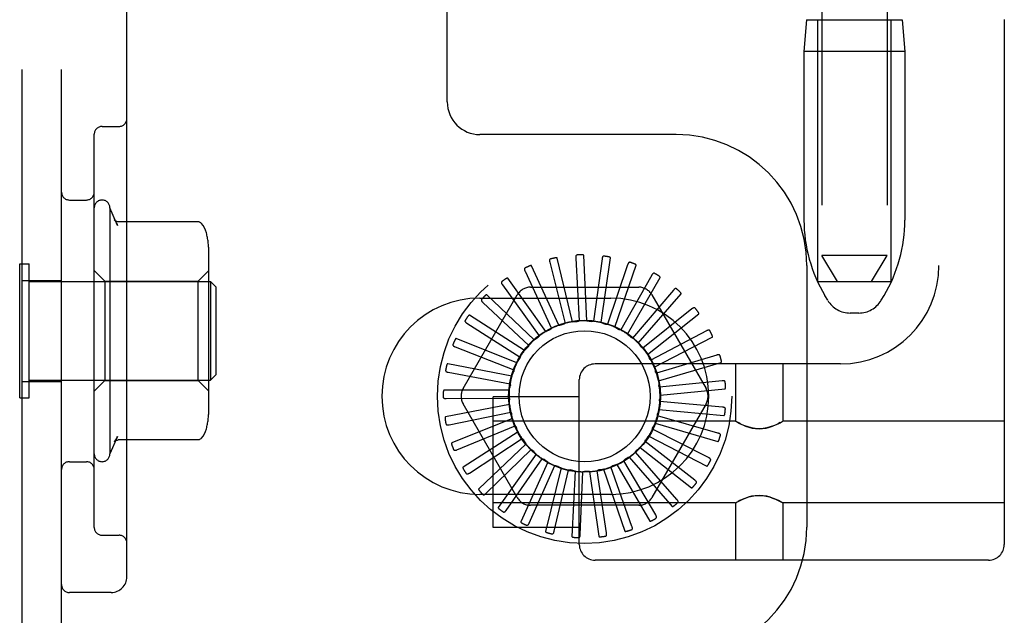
# Model space of a CAD drawing. Header units: inches. Extents: x 0 to 204, y 0 to 132.
# Tile 66 of 118: x 121.01 to 122.89, y 46.79 to 47.93. Entities that reach past the tile are written whole.
import ezdxf

# ---------------------------------------------------------------- set-up
doc = ezdxf.new("R2010")
doc.units = ezdxf.units.IN
doc.header["$LTSCALE"] = 11.243375
doc.header["$MEASUREMENT"] = 0
doc.linetypes.add('HIDDEN', pattern=[0.2, 0.1, -0.1])
doc.layers.add('DEFAULT_2', color=8, linetype='HIDDEN')

msp = doc.modelspace()

# ---------------------------------------------------------------- linework, layer by layer
at = {"layer": 'DEFAULT_2', "color": 8, "linetype": 'HIDDEN'}
for p, q in [((122.8894, 52.4267), (122.8894, 46.9262)), ((121.0119, 46.7095), (121.0119, 52.2095)), ((121.0869, 46.7095), (121.0869, 52.2095)), ((121.2119, 46.8645), (121.2119, 52.0545)), ((122.7644, 51.8937), (122.7644, 47.4592)), ((121.8244, 47.772), (121.8244, 51.147)), ((122.5404, 50.9477), (122.5404, 47.4785)), ((122.6654, 50.9477), (122.6654, 47.4785)), ((122.5114, 47.9285), (122.5064, 47.8685)), ((122.5114, 47.9285), (122.6944, 47.9285)), ((122.5329, 47.4285), (122.5329, 47.9285)), ((122.6729, 47.4285), (122.6729, 47.9285)), ((122.6944, 47.9285), (122.6994, 47.8685)), ((122.5064, 47.8685), (122.5064, 47.5461)), ((122.6994, 47.8685), (122.5064, 47.8685)), ((122.6994, 47.8685), (122.6994, 47.5461)), ((121.1644, 47.7251), (121.1969, 47.7251)), ((121.1494, 46.9589), (121.1494, 47.7101)), ((122.2619, 47.7095), (121.8869, 47.7095)), ((121.1019, 47.5845), (121.1344, 47.5845)), ((121.1794, 47.5695), (121.1794, 47.0995)), ((121.194, 47.5361), (121.1794, 47.5695)), ((121.3471, 47.543), (121.1953, 47.543)), ((121.3684, 47.1829), (121.3684, 47.4861)), ((122.0915, 47.3537), (122.0855, 47.4785)), ((122.5704, 47.4285), (122.5404, 47.4785)), ((122.6654, 47.4785), (122.5404, 47.4785)), ((122.6354, 47.4285), (122.6654, 47.4785)), ((121.0069, 47.2065), (121.0069, 47.4625)), ((121.0069, 47.4625), (121.0249, 47.4625)), ((121.0249, 47.2065), (121.0249, 47.4625)), ((122.0376, 47.3451), (121.9857, 47.4587)), ((122.0203, 47.4656), (122.0495, 47.3488)), ((122.0641, 47.352), (122.0347, 47.4734)), ((122.07, 47.4736), (122.0765, 47.3534)), ((122.1203, 47.472), (122.1039, 47.3528)), ((122.1187, 47.3502), (122.1365, 47.4739)), ((122.1693, 47.4609), (122.1308, 47.347)), ((122.1448, 47.3417), (122.1856, 47.4598)), ((122.5119, 47.4595), (122.5119, 46.9595)), ((121.1694, 47.4295), (121.1494, 47.4495)), ((121.3484, 47.4295), (121.3684, 47.4495)), ((121.9731, 47.4484), (122.0238, 47.3392)), ((122.2154, 47.4408), (122.156, 47.3362)), ((121.0119, 47.431), (121.0869, 47.431)), ((121.0249, 47.4285), (121.3719, 47.4285)), ((121.1694, 47.4295), (121.1694, 47.2395)), ((121.1694, 47.4295), (121.3484, 47.4295)), ((121.3484, 47.2395), (121.3484, 47.4295)), ((121.3719, 47.4285), (121.3719, 47.2405)), ((121.3819, 47.4185), (121.3719, 47.4285)), ((121.9299, 47.4225), (122.0004, 47.3249)), ((122.0128, 47.3333), (121.9403, 47.4351)), ((122.1687, 47.3283), (122.2312, 47.4366)), ((122.5329, 47.4285), (122.6729, 47.4285)), ((121.3819, 47.4185), (121.3819, 47.2505)), ((121.8548, 47.2241), (121.9582, 47.4033)), ((121.9907, 47.317), (121.9003, 47.4033)), ((121.9835, 47.4179), (122.1904, 47.4179)), ((122.2569, 47.4123), (122.1787, 47.3208)), ((122.1897, 47.3107), (122.2716, 47.4052)), ((122.2156, 47.4033), (122.3191, 47.2241)), ((122.5519, 47.3928), (122.5463, 47.402)), ((122.654, 47.3928), (122.6595, 47.402)), ((121.8869, 47.397), (122.1369, 47.397)), ((121.8925, 47.3889), (121.9801, 47.3065)), ((121.9721, 47.2969), (121.867, 47.3644)), ((122.2922, 47.3765), (122.1981, 47.3014)), ((122.207, 47.2894), (122.3052, 47.3667)), ((122.6111, 47.3685), (122.5947, 47.3685)), ((121.862, 47.3489), (121.9637, 47.2845)), ((122.3201, 47.3346), (122.2135, 47.2787)), ((121.9577, 47.2736), (121.8417, 47.32)), ((122.22, 47.2653), (122.331, 47.3225)), ((121.8397, 47.3038), (121.9517, 47.2598)), ((121.9479, 47.248), (121.8252, 47.2716)), ((122.5764, 47.2712), (122.1069, 47.2712)), ((122.2112, 47.2813), (122.211, 47.2815)), ((122.3395, 47.2882), (122.2243, 47.2535)), ((122.2281, 47.2391), (122.348, 47.2743)), ((122.3757, 47.2712), (122.3757, 47.1617)), ((122.4657, 47.2712), (122.4657, 47.1617)), ((121.8263, 47.2553), (121.9446, 47.2333)), ((121.0119, 47.238), (121.0869, 47.238)), ((121.0249, 47.2405), (121.3719, 47.2405)), ((121.1694, 47.2395), (121.1494, 47.2195)), ((121.1694, 47.2395), (121.3484, 47.2395)), ((121.3484, 47.2395), (121.3684, 47.2195)), ((121.3819, 47.2505), (121.3719, 47.2405)), ((122.0769, 46.9262), (122.0769, 47.2412)), ((122.3499, 47.239), (122.2301, 47.2267)), ((121.9431, 47.221), (121.8182, 47.221)), ((122.2312, 47.2118), (122.3556, 47.2237)), ((121.0069, 47.2065), (121.0249, 47.2065)), ((121.8224, 47.2052), (121.9427, 47.206)), ((121.9582, 47.0158), (121.8548, 47.1949)), ((121.9119, 46.9587), (121.9119, 47.2087)), ((122.0769, 47.2087), (121.9119, 47.2087)), ((122.3191, 47.1949), (122.2156, 47.0158)), ((122.3507, 47.1887), (122.2308, 47.1993)), ((121.9436, 47.1935), (121.8208, 47.1699)), ((121.828, 47.1552), (121.946, 47.1788)), ((122.229, 47.1845), (122.3534, 47.1726)), ((121.9492, 47.1667), (121.8332, 47.1202)), ((122.3757, 47.1617), (121.9119, 47.1617)), ((122.2217, 47.158), (122.3416, 47.1228)), ((122.342, 47.1392), (122.2263, 47.1723)), ((122.3757, 47.1617), (122.3762, 47.1613)), ((122.3779, 47.1604), (122.3762, 47.1614)), ((122.3807, 47.1589), (122.3777, 47.1605)), ((122.4634, 47.1604), (122.4652, 47.1614)), ((122.4651, 47.1613), (122.4657, 47.1617)), ((122.8894, 47.1617), (122.4657, 47.1617)), ((121.8429, 47.1072), (121.9544, 47.1527)), ((121.9598, 47.1414), (121.8546, 47.0738)), ((122.3241, 47.0922), (122.2167, 47.1466)), ((121.194, 47.1329), (121.1794, 47.0995)), ((121.3471, 47.126), (121.1953, 47.126)), ((121.8667, 47.0628), (121.9675, 47.1286)), ((122.2976, 47.0494), (122.2025, 47.1232)), ((122.2095, 47.1335), (122.3206, 47.0762)), ((121.975, 47.1186), (121.8845, 47.0323)), ((121.8984, 47.0238), (121.985, 47.1075)), ((122.2634, 47.0124), (122.184, 47.1028)), ((122.1929, 47.1116), (122.2911, 47.0344)), ((121.1019, 47.0845), (121.1344, 47.0845)), ((121.9942, 47.099), (121.9217, 46.9972)), ((121.937, 46.9915), (122.0061, 47.09)), ((122.0168, 47.0835), (121.9649, 46.9698)), ((122.223, 46.9826), (122.1621, 47.0864)), ((122.1724, 47.0934), (122.2543, 46.9989)), ((121.981, 46.9671), (122.0302, 47.0769)), ((122.0419, 47.0725), (122.0124, 46.951)), ((122.0288, 46.9514), (122.0563, 47.0685)), ((122.0687, 47.0664), (122.0627, 46.9416)), ((122.0787, 46.9451), (122.0836, 47.0653)), ((122.0961, 47.0656), (122.1139, 46.9419)), ((122.1289, 46.9483), (122.1109, 47.0673)), ((122.1231, 47.0699), (122.164, 46.9518)), ((122.1775, 46.9609), (122.1374, 47.0744)), ((122.1489, 47.0793), (122.2114, 46.971)), ((122.1369, 47.022), (121.8869, 47.022)), ((122.3757, 47.0057), (122.3762, 47.006)), ((122.3762, 47.006), (122.3779, 47.007)), ((122.4636, 47.0068), (122.4606, 47.0085)), ((122.4652, 47.006), (122.4634, 47.007)), ((122.4651, 47.006), (122.4657, 47.0057)), ((122.3757, 47.0057), (121.9119, 47.0057)), ((122.1904, 47.0012), (121.9835, 47.0012)), ((122.3757, 47.0057), (122.3757, 46.8962)), ((122.4657, 47.0057), (122.4657, 46.8962)), ((122.8894, 47.0057), (122.4657, 47.0057)), ((122.0769, 46.9587), (121.9119, 46.9587)), ((121.1644, 46.9439), (121.1969, 46.9439)), ((122.8594, 46.8962), (122.1069, 46.8962)), ((121.1819, 46.8345), (121.1019, 46.8345))]:
    msp.add_line(p, q, dxfattribs=at)
for points in [[(121.1881, 47.5463), (121.1894, 47.5446), (121.1905, 47.5428), (121.1916, 47.5411), (121.1925, 47.5393), (121.1934, 47.5376), (121.1941, 47.5359)], [(121.1953, 47.543), (121.1941, 47.5431), (121.1928, 47.5434), (121.1916, 47.5438), (121.1906, 47.5443), (121.1898, 47.5447), (121.1892, 47.5452), (121.1888, 47.5455), (121.1885, 47.5458), (121.1883, 47.5461), (121.1882, 47.5463), (121.1881, 47.5463)], [(121.3548, 47.5394), (121.354, 47.5403), (121.3531, 47.5411), (121.3521, 47.5417), (121.351, 47.5422), (121.3499, 47.5427), (121.3487, 47.5429), (121.3475, 47.543), (121.3471, 47.543)], [(121.364, 47.5213), (121.3638, 47.522), (121.3622, 47.5268), (121.3602, 47.5314), (121.3576, 47.5357), (121.3548, 47.5394)], [(122.0724, 47.4794), (122.072, 47.4793), (122.0716, 47.4792), (122.0712, 47.479), (122.0709, 47.4787), (122.0706, 47.4783), (122.0704, 47.4779), (122.0703, 47.4775), (122.0702, 47.477), (122.0701, 47.4765), (122.07, 47.476), (122.07, 47.4754), (122.07, 47.4748), (122.07, 47.4742), (122.07, 47.4736)], [(122.0855, 47.4785), (122.0855, 47.4787), (122.0854, 47.4788), (122.0853, 47.479), (122.0852, 47.4791), (122.085, 47.4792), (122.0848, 47.4793), (122.0846, 47.4793), (122.0844, 47.4794), (122.0842, 47.4795), (122.0839, 47.4795), (122.0837, 47.4796), (122.0834, 47.4796), (122.0831, 47.4796), (122.0829, 47.4797), (122.0826, 47.4797), (122.0823, 47.4797), (122.082, 47.4797), (122.0817, 47.4797), (122.0813, 47.4797), (122.0811, 47.4797)], [(122.1238, 47.4773), (122.1233, 47.4773), (122.1229, 47.4772), (122.1225, 47.4771), (122.1221, 47.4768), (122.1218, 47.4765), (122.1215, 47.4762), (122.1213, 47.4758), (122.1211, 47.4754), (122.1209, 47.4749), (122.1207, 47.4743), (122.1206, 47.4738), (122.1205, 47.4732), (122.1204, 47.4726), (122.1203, 47.472)], [(121.9857, 47.4587), (121.9856, 47.4589), (121.9854, 47.459), (121.9853, 47.4591), (121.9851, 47.4591), (121.9849, 47.4592), (121.9847, 47.4592), (121.9845, 47.4592), (121.9843, 47.4591), (121.984, 47.4591), (121.9838, 47.4591), (121.9835, 47.459), (121.9833, 47.459), (121.983, 47.4589), (121.9828, 47.4588), (121.9825, 47.4587), (121.9822, 47.4586), (121.9819, 47.4585), (121.9816, 47.4584), (121.9813, 47.4583), (121.981, 47.4582)], [(122.0216, 47.4718), (122.0212, 47.4716), (122.0208, 47.4714), (122.0205, 47.4711), (122.0202, 47.4708), (122.0201, 47.4704), (122.0199, 47.47), (122.0199, 47.4695), (122.0198, 47.469), (122.0198, 47.4685), (122.0199, 47.4679), (122.02, 47.4674), (122.0201, 47.4668), (122.0202, 47.4662), (122.0203, 47.4656)], [(122.0347, 47.4734), (122.0346, 47.4736), (122.0345, 47.4737), (122.0343, 47.4738), (122.0342, 47.4739), (122.034, 47.4739), (122.0338, 47.474), (122.0336, 47.474), (122.0333, 47.4741), (122.0331, 47.4741), (122.0329, 47.4741), (122.0326, 47.4741), (122.0324, 47.4741), (122.0321, 47.474), (122.0318, 47.474), (122.0315, 47.474), (122.0312, 47.474), (122.0309, 47.4739), (122.0306, 47.4739), (122.0303, 47.4738), (122.0299, 47.4737)], [(122.1365, 47.4739), (122.1365, 47.4741), (122.1364, 47.4743), (122.1363, 47.4744), (122.1362, 47.4746), (122.1361, 47.4747), (122.1359, 47.4748), (122.1357, 47.4749), (122.1355, 47.475), (122.1353, 47.4751), (122.1351, 47.4752), (122.1348, 47.4753), (122.1346, 47.4754), (122.1343, 47.4755), (122.1341, 47.4756), (122.1338, 47.4756), (122.1335, 47.4757), (122.1332, 47.4758), (122.1329, 47.4758), (122.1326, 47.4759), (122.1322, 47.476)], [(122.1738, 47.4655), (122.1733, 47.4656), (122.1729, 47.4656), (122.1725, 47.4655), (122.1721, 47.4653), (122.1717, 47.4651), (122.1714, 47.4648), (122.1711, 47.4645), (122.1708, 47.4641), (122.1705, 47.4636), (122.1702, 47.4632), (122.17, 47.4626), (122.1698, 47.4621), (122.1696, 47.4615), (122.1693, 47.4609)], [(122.1856, 47.4598), (122.1856, 47.4599), (122.1856, 47.4601), (122.1856, 47.4603), (122.1855, 47.4604), (122.1853, 47.4606), (122.1852, 47.4607), (122.185, 47.4609), (122.1849, 47.461), (122.1847, 47.4612), (122.1845, 47.4613), (122.1843, 47.4614), (122.184, 47.4616), (122.1838, 47.4617), (122.1836, 47.4618), (122.1833, 47.462), (122.183, 47.4621), (122.1827, 47.4622), (122.1825, 47.4623), (122.1822, 47.4624), (122.1819, 47.4626)], [(121.9732, 47.4547), (121.9728, 47.4544), (121.9724, 47.4542), (121.9722, 47.4538), (121.972, 47.4534), (121.9719, 47.453), (121.9719, 47.4526), (121.9719, 47.4521), (121.9719, 47.4516), (121.9721, 47.4511), (121.9722, 47.4506), (121.9724, 47.45), (121.9726, 47.4495), (121.9728, 47.4489), (121.9731, 47.4484)], [(122.2206, 47.4444), (122.2202, 47.4446), (122.2198, 47.4447), (122.2194, 47.4447), (122.2189, 47.4446), (122.2186, 47.4445), (122.2182, 47.4442), (122.2178, 47.4439), (122.2174, 47.4436), (122.2171, 47.4432), (122.2167, 47.4428), (122.2164, 47.4423), (122.2161, 47.4419), (122.2158, 47.4413), (122.2154, 47.4408)], [(122.2312, 47.4366), (122.2313, 47.4367), (122.2313, 47.4369), (122.2312, 47.4371), (122.2312, 47.4372), (122.2311, 47.4374), (122.231, 47.4376), (122.2308, 47.4378), (122.2307, 47.4379), (122.2305, 47.4381), (122.2304, 47.4383), (122.2302, 47.4385), (122.23, 47.4386), (122.2298, 47.4388), (122.2296, 47.439), (122.2293, 47.4392), (122.2291, 47.4393), (122.2288, 47.4395), (122.2286, 47.4397), (122.2283, 47.4399), (122.228, 47.4401)], [(121.9288, 47.4287), (121.9285, 47.4284), (121.9282, 47.4281), (121.928, 47.4277), (121.9279, 47.4273), (121.9279, 47.4269), (121.9279, 47.4264), (121.928, 47.426), (121.9282, 47.4255), (121.9284, 47.425), (121.9286, 47.4245), (121.9289, 47.424), (121.9292, 47.4235), (121.9296, 47.423), (121.9299, 47.4225)], [(121.9403, 47.4351), (121.9402, 47.4352), (121.9401, 47.4353), (121.9399, 47.4353), (121.9397, 47.4353), (121.9395, 47.4353), (121.9393, 47.4353), (121.9391, 47.4353), (121.9389, 47.4352), (121.9386, 47.4351), (121.9384, 47.435), (121.9382, 47.4349), (121.9379, 47.4348), (121.9377, 47.4347), (121.9375, 47.4346), (121.9372, 47.4345), (121.9369, 47.4343), (121.9367, 47.4342), (121.9364, 47.434), (121.9361, 47.4338), (121.9359, 47.4337)], [(121.9003, 47.4033), (121.9001, 47.4034), (121.9, 47.4034), (121.8998, 47.4034), (121.8996, 47.4034), (121.8994, 47.4034), (121.8992, 47.4033), (121.899, 47.4032), (121.8988, 47.4031), (121.8986, 47.403), (121.8984, 47.4029), (121.8982, 47.4027), (121.898, 47.4026), (121.8978, 47.4024), (121.8976, 47.4022), (121.8973, 47.4021), (121.8971, 47.4019), (121.8969, 47.4017), (121.8966, 47.4014), (121.8964, 47.4012), (121.8961, 47.401)], [(122.2627, 47.4149), (122.2623, 47.4151), (122.2619, 47.4153), (122.2615, 47.4154), (122.2611, 47.4154), (122.2606, 47.4153), (122.2602, 47.4152), (122.2598, 47.4149), (122.2594, 47.4147), (122.259, 47.4144), (122.2585, 47.414), (122.2581, 47.4136), (122.2577, 47.4132), (122.2573, 47.4128), (122.2569, 47.4123)], [(122.2716, 47.4052), (122.2716, 47.4053), (122.2717, 47.4055), (122.2717, 47.4056), (122.2717, 47.4058), (122.2716, 47.406), (122.2715, 47.4062), (122.2714, 47.4064), (122.2713, 47.4066), (122.2712, 47.4068), (122.2711, 47.407), (122.2709, 47.4072), (122.2708, 47.4074), (122.2706, 47.4076), (122.2704, 47.4078), (122.2702, 47.408), (122.27, 47.4083), (122.2698, 47.4085), (122.2696, 47.4087), (122.2693, 47.409), (122.2691, 47.4092)], [(121.8902, 47.3948), (121.8899, 47.3945), (121.8897, 47.3941), (121.8896, 47.3937), (121.8896, 47.3933), (121.8896, 47.3928), (121.8898, 47.3924), (121.89, 47.392), (121.8902, 47.3915), (121.8905, 47.3911), (121.8908, 47.3907), (121.8912, 47.3902), (121.8916, 47.3898), (121.892, 47.3894), (121.8925, 47.3889)], [(121.867, 47.3644), (121.8668, 47.3645), (121.8667, 47.3645), (121.8665, 47.3645), (121.8663, 47.3645), (121.8661, 47.3644), (121.866, 47.3643), (121.8658, 47.3641), (121.8656, 47.364), (121.8654, 47.3639), (121.8652, 47.3637), (121.8651, 47.3635), (121.8649, 47.3633), (121.8647, 47.3631), (121.8645, 47.3629), (121.8643, 47.3627), (121.8641, 47.3625), (121.8639, 47.3622), (121.8638, 47.362), (121.8636, 47.3617), (121.8634, 47.3615)], [(122.2983, 47.3779), (122.298, 47.3782), (122.2977, 47.3785), (122.2973, 47.3786), (122.2969, 47.3787), (122.2964, 47.3787), (122.296, 47.3786), (122.2955, 47.3785), (122.2951, 47.3783), (122.2946, 47.3781), (122.2941, 47.3778), (122.2937, 47.3775), (122.2932, 47.3772), (122.2927, 47.3769), (122.2922, 47.3765)], [(122.3052, 47.3667), (122.3054, 47.3668), (122.3054, 47.367), (122.3055, 47.3671), (122.3055, 47.3673), (122.3055, 47.3675), (122.3054, 47.3677), (122.3054, 47.3679), (122.3053, 47.3681), (122.3052, 47.3684), (122.3051, 47.3686), (122.305, 47.3688), (122.3049, 47.369), (122.3048, 47.3693), (122.3046, 47.3695), (122.3045, 47.3698), (122.3043, 47.37), (122.3041, 47.3703), (122.304, 47.3706), (122.3038, 47.3708), (122.3036, 47.371)], [(121.8587, 47.3543), (121.8585, 47.3538), (121.8583, 47.3534), (121.8583, 47.353), (121.8584, 47.3526), (121.8585, 47.3522), (121.8587, 47.3518), (121.859, 47.3514), (121.8593, 47.351), (121.8597, 47.3507), (121.8601, 47.3503), (121.8605, 47.3499), (121.861, 47.3496), (121.8615, 47.3492), (121.862, 47.3489)], [(122.0376, 47.3451), (122.0397, 47.3456), (122.0419, 47.3462), (122.0441, 47.3467), (122.0462, 47.3471)], [(122.0495, 47.3488), (122.049, 47.3484), (122.0485, 47.3481), (122.048, 47.3477), (122.0474, 47.3475), (122.0468, 47.3473), (122.0462, 47.3471)], [(122.0641, 47.352), (122.0663, 47.3521), (122.0686, 47.3522), (122.0708, 47.3523), (122.073, 47.3523)], [(122.0765, 47.3534), (122.076, 47.3531), (122.0754, 47.3528), (122.0748, 47.3526), (122.0742, 47.3525), (122.0736, 47.3524), (122.073, 47.3523)], [(122.0915, 47.3537), (122.0937, 47.3534), (122.0959, 47.3531), (122.0981, 47.3528), (122.1003, 47.3524)], [(122.1039, 47.3528), (122.1034, 47.3526), (122.1028, 47.3524), (122.1021, 47.3523), (122.1015, 47.3523), (122.1009, 47.3523), (122.1003, 47.3524)], [(122.1187, 47.3502), (122.1208, 47.3495), (122.1229, 47.3488), (122.125, 47.3481), (122.1271, 47.3473)], [(122.1308, 47.347), (122.1301, 47.3469), (122.1295, 47.3468), (122.1289, 47.3469), (122.1283, 47.3469), (122.1277, 47.3471), (122.1271, 47.3473)], [(122.0128, 47.3333), (122.0148, 47.3342), (122.0169, 47.3352), (122.0189, 47.3361), (122.0209, 47.3369)], [(122.0238, 47.3392), (122.0234, 47.3387), (122.023, 47.3383), (122.0225, 47.3379), (122.022, 47.3375), (122.0215, 47.3372), (122.0209, 47.3369)], [(122.1448, 47.3417), (122.1467, 47.3406), (122.1486, 47.3395), (122.1505, 47.3383), (122.1524, 47.3372)], [(122.156, 47.3362), (122.1553, 47.3362), (122.1547, 47.3363), (122.1541, 47.3364), (122.1535, 47.3366), (122.153, 47.3369), (122.1524, 47.3372)], [(122.1687, 47.3283), (122.1704, 47.3269), (122.1721, 47.3255), (122.1738, 47.324), (122.1754, 47.3225)], [(122.3264, 47.3348), (122.3261, 47.3352), (122.3258, 47.3355), (122.3255, 47.3358), (122.3251, 47.3359), (122.3247, 47.336), (122.3242, 47.336), (122.3238, 47.336), (122.3233, 47.3359), (122.3228, 47.3358), (122.3223, 47.3356), (122.3217, 47.3354), (122.3212, 47.3351), (122.3206, 47.3349), (122.3201, 47.3346)], [(122.331, 47.3225), (122.3312, 47.3226), (122.3313, 47.3228), (122.3314, 47.3229), (122.3314, 47.3231), (122.3314, 47.3233), (122.3314, 47.3235), (122.3314, 47.3237), (122.3314, 47.3239), (122.3313, 47.3242), (122.3313, 47.3244), (122.3312, 47.3247), (122.3311, 47.3249), (122.3311, 47.3252), (122.331, 47.3254), (122.3309, 47.3257), (122.3308, 47.326), (122.3307, 47.3263), (122.3305, 47.3266), (122.3304, 47.3269), (122.3302, 47.3272)], [(121.8354, 47.3084), (121.8353, 47.308), (121.8352, 47.3076), (121.8353, 47.3072), (121.8354, 47.3068), (121.8356, 47.3064), (121.8359, 47.306), (121.8363, 47.3057), (121.8366, 47.3054), (121.8371, 47.3051), (121.8375, 47.3048), (121.838, 47.3046), (121.8386, 47.3043), (121.8391, 47.3041), (121.8397, 47.3038)], [(121.8417, 47.32), (121.8415, 47.3201), (121.8413, 47.32), (121.8411, 47.32), (121.841, 47.3199), (121.8408, 47.3198), (121.8407, 47.3197), (121.8405, 47.3195), (121.8404, 47.3193), (121.8402, 47.3191), (121.8401, 47.319), (121.8399, 47.3187), (121.8398, 47.3185), (121.8396, 47.3183), (121.8395, 47.3181), (121.8394, 47.3178), (121.8392, 47.3175), (121.8391, 47.3173), (121.8389, 47.317), (121.8388, 47.3167), (121.8387, 47.3163)], [(121.9907, 47.317), (121.9925, 47.3183), (121.9943, 47.3196), (121.9962, 47.3209), (121.998, 47.3221)], [(122.0004, 47.3249), (122.0001, 47.3244), (121.9998, 47.3239), (121.9994, 47.3234), (121.999, 47.3229), (121.9985, 47.3225), (121.998, 47.3221)], [(122.1787, 47.3208), (122.1781, 47.321), (122.1775, 47.3212), (122.1769, 47.3214), (122.1764, 47.3217), (122.1759, 47.3221), (122.1754, 47.3225)], [(122.1897, 47.3107), (122.1911, 47.309), (122.1925, 47.3072), (122.1939, 47.3055), (122.1952, 47.3037)], [(121.9721, 47.2969), (121.9736, 47.2985), (121.9752, 47.3001), (121.9767, 47.3017), (121.9783, 47.3033)], [(121.9801, 47.3065), (121.9799, 47.3059), (121.9797, 47.3053), (121.9794, 47.3048), (121.9791, 47.3042), (121.9787, 47.3037), (121.9783, 47.3033)], [(122.1981, 47.3014), (122.1975, 47.3017), (122.197, 47.302), (122.1965, 47.3024), (122.196, 47.3028), (122.1956, 47.3032), (122.1952, 47.3037)], [(122.207, 47.2894), (122.2077, 47.2881), (122.2084, 47.2868), (122.2091, 47.2855), (122.2098, 47.2842), (122.2104, 47.2828), (122.211, 47.2815)], [(122.3458, 47.2872), (122.3456, 47.2877), (122.3454, 47.288), (122.3451, 47.2883), (122.3447, 47.2886), (122.3443, 47.2887), (122.3439, 47.2888), (122.3434, 47.2889), (122.3429, 47.2889), (122.3424, 47.2888), (122.3419, 47.2888), (122.3413, 47.2887), (122.3407, 47.2885), (122.3401, 47.2884), (122.3395, 47.2882)], [(121.8252, 47.2716), (121.825, 47.2716), (121.8248, 47.2716), (121.8247, 47.2715), (121.8245, 47.2714), (121.8244, 47.2712), (121.8243, 47.2711), (121.8241, 47.2709), (121.824, 47.2707), (121.8239, 47.2705), (121.8238, 47.2703), (121.8237, 47.27), (121.8236, 47.2698), (121.8235, 47.2695), (121.8234, 47.2693), (121.8233, 47.269), (121.8233, 47.2687), (121.8232, 47.2684), (121.8231, 47.2681), (121.823, 47.2678), (121.8229, 47.2674)], [(121.9577, 47.2736), (121.9588, 47.2755), (121.96, 47.2773), (121.9613, 47.2792), (121.9625, 47.281)], [(121.9637, 47.2845), (121.9636, 47.2839), (121.9635, 47.2833), (121.9634, 47.2827), (121.9631, 47.2821), (121.9628, 47.2816), (121.9625, 47.281)], [(122.2135, 47.2787), (122.213, 47.2791), (122.2126, 47.2794), (122.2122, 47.2798), (122.2118, 47.2803), (122.2115, 47.2808), (122.2112, 47.2813)], [(122.348, 47.2743), (122.3482, 47.2744), (122.3483, 47.2745), (122.3484, 47.2746), (122.3485, 47.2748), (122.3485, 47.275), (122.3486, 47.2752), (122.3486, 47.2754), (122.3486, 47.2756), (122.3486, 47.2759), (122.3486, 47.2761), (122.3486, 47.2763), (122.3486, 47.2766), (122.3485, 47.2769), (122.3485, 47.2771), (122.3485, 47.2774), (122.3484, 47.2777), (122.3483, 47.278), (122.3483, 47.2783), (122.3482, 47.2786), (122.3481, 47.2789)], [(121.8212, 47.2591), (121.8212, 47.2586), (121.8212, 47.2582), (121.8214, 47.2578), (121.8216, 47.2574), (121.8219, 47.2571), (121.8222, 47.2568), (121.8226, 47.2565), (121.823, 47.2563), (121.8235, 47.2561), (121.824, 47.2559), (121.8245, 47.2557), (121.8251, 47.2556), (121.8257, 47.2555), (121.8263, 47.2553)], [(121.9479, 47.248), (121.9487, 47.25), (121.9495, 47.2521), (121.9504, 47.2542), (121.9512, 47.2562)], [(121.9517, 47.2598), (121.9518, 47.2592), (121.9518, 47.2586), (121.9517, 47.258), (121.9516, 47.2574), (121.9515, 47.2568), (121.9512, 47.2562)], [(122.22, 47.2653), (122.2206, 47.2631), (122.2213, 47.261), (122.2219, 47.2589), (122.2224, 47.2567)], [(122.2243, 47.2535), (122.2239, 47.254), (122.2235, 47.2545), (122.2231, 47.255), (122.2228, 47.2555), (122.2226, 47.2561), (122.2224, 47.2567)], [(121.9446, 47.2333), (121.9448, 47.2328), (121.9449, 47.2321), (121.945, 47.2315), (121.945, 47.2309), (121.945, 47.2303), (121.9449, 47.2297)], [(122.2281, 47.2391), (122.2284, 47.2369), (122.2286, 47.2346), (122.2288, 47.2324), (122.2289, 47.2302)], [(122.3558, 47.2368), (122.3557, 47.2373), (122.3555, 47.2377), (122.3553, 47.238), (122.355, 47.2383), (122.3546, 47.2386), (122.3542, 47.2388), (122.3538, 47.2389), (122.3533, 47.239), (122.3528, 47.2391), (122.3522, 47.2391), (122.3517, 47.2391), (122.3511, 47.2391), (122.3505, 47.239), (122.3499, 47.239)], [(121.8182, 47.221), (121.818, 47.2209), (121.8178, 47.2208), (121.8177, 47.2207), (121.8176, 47.2206), (121.8175, 47.2204), (121.8174, 47.2202), (121.8173, 47.22), (121.8172, 47.2198), (121.8171, 47.2196), (121.8171, 47.2194), (121.817, 47.2191), (121.817, 47.2189), (121.8169, 47.2186), (121.8169, 47.2183), (121.8168, 47.2181), (121.8168, 47.2178), (121.8168, 47.2174), (121.8168, 47.2171), (121.8167, 47.2168), (121.8167, 47.2166)], [(121.9431, 47.221), (121.9435, 47.2231), (121.9439, 47.2253), (121.9444, 47.2275), (121.9449, 47.2297)], [(122.2301, 47.2267), (122.2298, 47.2273), (122.2295, 47.2278), (122.2293, 47.2284), (122.2291, 47.229), (122.229, 47.2296), (122.2289, 47.2302)], [(122.3556, 47.2237), (122.3557, 47.2237), (122.3559, 47.2238), (122.356, 47.224), (122.3561, 47.2241), (122.3562, 47.2243), (122.3563, 47.2245), (122.3563, 47.2247), (122.3564, 47.2249), (122.3564, 47.2251), (122.3565, 47.2254), (122.3565, 47.2256), (122.3565, 47.2259), (122.3566, 47.2261), (122.3566, 47.2264), (122.3566, 47.2267), (122.3566, 47.227), (122.3566, 47.2273), (122.3566, 47.2276), (122.3566, 47.2279), (122.3565, 47.2282)], [(121.8167, 47.2079), (121.8167, 47.2074), (121.8168, 47.207), (121.817, 47.2066), (121.8173, 47.2063), (121.8176, 47.2061), (121.818, 47.2058), (121.8185, 47.2057), (121.8189, 47.2055), (121.8194, 47.2054), (121.82, 47.2053), (121.8205, 47.2053), (121.8211, 47.2052), (121.8217, 47.2052), (121.8224, 47.2052)], [(121.9427, 47.206), (121.943, 47.2054), (121.9432, 47.2049), (121.9434, 47.2043), (121.9435, 47.2037), (121.9436, 47.203), (121.9436, 47.2024)], [(121.9436, 47.1935), (121.9435, 47.1958), (121.9435, 47.198), (121.9435, 47.2002), (121.9436, 47.2024)], [(122.2308, 47.1993), (122.2306, 47.1999), (122.2304, 47.2005), (122.2303, 47.2011), (122.2302, 47.2017), (122.2302, 47.2023), (122.2303, 47.203)], [(122.2312, 47.2118), (122.231, 47.2096), (122.2308, 47.2074), (122.2305, 47.2052), (122.2303, 47.203)], [(121.946, 47.1788), (121.9464, 47.1783), (121.9467, 47.1778), (121.947, 47.1772), (121.9472, 47.1766), (121.9474, 47.176), (121.9475, 47.1754)], [(122.2263, 47.1723), (122.2262, 47.1729), (122.2261, 47.1735), (122.2261, 47.1741), (122.2261, 47.1748), (122.2263, 47.1754), (122.2264, 47.176)], [(122.229, 47.1845), (122.2284, 47.1823), (122.2278, 47.1802), (122.2271, 47.1781), (122.2264, 47.176)], [(122.3561, 47.1855), (122.3561, 47.1859), (122.356, 47.1864), (122.3559, 47.1867), (122.3556, 47.1871), (122.3553, 47.1874), (122.3549, 47.1876), (122.3545, 47.1879), (122.3541, 47.188), (122.3536, 47.1882), (122.353, 47.1883), (122.3525, 47.1885), (122.3519, 47.1886), (122.3513, 47.1886), (122.3507, 47.1887)], [(122.3534, 47.1726), (122.3536, 47.1726), (122.3537, 47.1727), (122.3539, 47.1728), (122.354, 47.1729), (122.3541, 47.1731), (122.3542, 47.1732), (122.3543, 47.1734), (122.3544, 47.1736), (122.3545, 47.1738), (122.3546, 47.1741), (122.3547, 47.1743), (122.3548, 47.1746), (122.3548, 47.1748), (122.3549, 47.1751), (122.355, 47.1754), (122.355, 47.1757), (122.3551, 47.176), (122.3551, 47.1763), (122.3552, 47.1766), (122.3552, 47.177)], [(121.8208, 47.1699), (121.8207, 47.1698), (121.8205, 47.1697), (121.8204, 47.1696), (121.8203, 47.1694), (121.8203, 47.1692), (121.8202, 47.169), (121.8202, 47.1688), (121.8201, 47.1686), (121.8201, 47.1684), (121.8201, 47.1681), (121.8201, 47.1679), (121.8201, 47.1676), (121.8201, 47.1673), (121.8201, 47.1671), (121.8201, 47.1668), (121.8201, 47.1665), (121.8202, 47.1662), (121.8202, 47.1659), (121.8203, 47.1655), (121.8203, 47.1652)], [(121.8218, 47.1568), (121.822, 47.1563), (121.8222, 47.1559), (121.8225, 47.1556), (121.8228, 47.1554), (121.8232, 47.1552), (121.8236, 47.155), (121.824, 47.1549), (121.8245, 47.1549), (121.8251, 47.1549), (121.8256, 47.1549), (121.8262, 47.1549), (121.8268, 47.155), (121.8273, 47.1551), (121.828, 47.1552)], [(121.9492, 47.1667), (121.9487, 47.1689), (121.9483, 47.1711), (121.9479, 47.1732), (121.9475, 47.1754)], [(122.2217, 47.158), (122.2207, 47.156), (122.2197, 47.1541), (122.2186, 47.1521), (122.2176, 47.1502)], [(122.4611, 47.1591), (122.4575, 47.1573), (122.4531, 47.1552), (122.4479, 47.153), (122.4419, 47.1509), (122.4353, 47.1491), (122.4281, 47.1479), (122.4206, 47.1474), (122.4132, 47.1479), (122.406, 47.1491), (122.3994, 47.1509), (122.3934, 47.153), (122.3882, 47.1552), (122.3838, 47.1573), (122.3803, 47.1591)], [(122.3807, 47.1589), (122.3846, 47.1569), (122.3893, 47.1547), (122.3949, 47.1524), (122.401, 47.1504), (122.4074, 47.1488), (122.414, 47.1478), (122.4207, 47.1474), (122.4274, 47.1478), (122.434, 47.1488), (122.4405, 47.1504), (122.4465, 47.1525), (122.452, 47.1547), (122.4568, 47.1569), (122.4607, 47.1589), (122.4636, 47.1605)], [(121.3548, 47.1296), (121.3576, 47.1333), (121.3602, 47.1377), (121.3622, 47.1423), (121.3638, 47.1471), (121.364, 47.1477)], [(121.9544, 47.1527), (121.9548, 47.1522), (121.9553, 47.1518), (121.9556, 47.1513), (121.956, 47.1508), (121.9563, 47.1502), (121.9565, 47.1497)], [(121.9598, 47.1414), (121.9589, 47.1434), (121.9581, 47.1455), (121.9573, 47.1476), (121.9565, 47.1497)], [(122.2167, 47.1466), (122.2167, 47.1472), (122.2168, 47.1478), (122.2169, 47.1484), (122.2171, 47.149), (122.2173, 47.1496), (122.2176, 47.1502)], [(122.3467, 47.135), (122.3468, 47.1354), (122.3468, 47.1358), (122.3467, 47.1363), (122.3465, 47.1366), (122.3463, 47.137), (122.346, 47.1373), (122.3456, 47.1376), (122.3452, 47.1379), (122.3447, 47.1381), (122.3442, 47.1384), (122.3437, 47.1386), (122.3432, 47.1388), (122.3426, 47.139), (122.342, 47.1392)], [(121.1881, 47.1227), (121.1894, 47.1245), (121.1905, 47.1262), (121.1916, 47.128), (121.1925, 47.1297), (121.1934, 47.1314), (121.1941, 47.1332)], [(121.1881, 47.1227), (121.1882, 47.1228), (121.1883, 47.123), (121.1885, 47.1232), (121.1888, 47.1235), (121.1892, 47.1239), (121.1898, 47.1243), (121.1906, 47.1248), (121.1916, 47.1253), (121.1928, 47.1257), (121.1941, 47.1259), (121.1953, 47.126)], [(121.3548, 47.1296), (121.354, 47.1288), (121.3531, 47.128), (121.3521, 47.1273), (121.351, 47.1268), (121.3499, 47.1264), (121.3487, 47.1261), (121.3475, 47.126), (121.3471, 47.126)], [(121.8332, 47.1202), (121.833, 47.1201), (121.8329, 47.12), (121.8328, 47.1199), (121.8328, 47.1197), (121.8327, 47.1195), (121.8327, 47.1193), (121.8327, 47.1191), (121.8327, 47.1189), (121.8327, 47.1186), (121.8327, 47.1184), (121.8328, 47.1181), (121.8328, 47.1179), (121.8329, 47.1176), (121.833, 47.1173), (121.833, 47.1171), (121.8331, 47.1168), (121.8332, 47.1165), (121.8333, 47.1162), (121.8334, 47.1159), (121.8335, 47.1156)], [(121.9675, 47.1286), (121.9681, 47.1283), (121.9686, 47.1279), (121.969, 47.1275), (121.9695, 47.1271), (121.9699, 47.1266), (121.9702, 47.1261)], [(121.975, 47.1186), (121.9737, 47.1204), (121.9725, 47.1223), (121.9713, 47.1242), (121.9702, 47.1261)], [(122.2025, 47.1232), (122.2026, 47.1238), (122.2027, 47.1244), (122.203, 47.1249), (122.2033, 47.1255), (122.2036, 47.126), (122.204, 47.1265)], [(122.2095, 47.1335), (122.2081, 47.1317), (122.2068, 47.1299), (122.2054, 47.1282), (122.204, 47.1265)], [(122.3416, 47.1228), (122.3417, 47.1228), (122.3419, 47.1228), (122.3421, 47.1229), (122.3422, 47.123), (122.3424, 47.1231), (122.3425, 47.1233), (122.3427, 47.1235), (122.3428, 47.1236), (122.3429, 47.1238), (122.3431, 47.124), (122.3432, 47.1243), (122.3433, 47.1245), (122.3434, 47.1247), (122.3435, 47.125), (122.3437, 47.1253), (122.3438, 47.1255), (122.3439, 47.1258), (122.344, 47.1261), (122.3441, 47.1264), (122.3442, 47.1267)], [(121.8366, 47.1075), (121.8368, 47.1071), (121.8371, 47.1068), (121.8374, 47.1065), (121.8378, 47.1063), (121.8382, 47.1062), (121.8387, 47.1062), (121.8391, 47.1062), (121.8396, 47.1062), (121.8401, 47.1063), (121.8407, 47.1064), (121.8412, 47.1066), (121.8418, 47.1067), (121.8423, 47.1069), (121.8429, 47.1072)], [(121.985, 47.1075), (121.9856, 47.1073), (121.9861, 47.107), (121.9867, 47.1067), (121.9872, 47.1063), (121.9877, 47.1059), (121.9881, 47.1055)], [(121.9942, 47.099), (121.9926, 47.1006), (121.9911, 47.1022), (121.9896, 47.1038), (121.9881, 47.1055)], [(122.184, 47.1028), (122.1842, 47.1034), (122.1845, 47.104), (122.1849, 47.1045), (122.1852, 47.105), (122.1857, 47.1055), (122.1861, 47.1059)], [(122.1929, 47.1116), (122.1912, 47.1102), (122.1895, 47.1087), (122.1878, 47.1073), (122.1861, 47.1059)], [(122.0061, 47.09), (122.0068, 47.0899), (122.0074, 47.0898), (122.008, 47.0896), (122.0085, 47.0893), (122.0091, 47.089), (122.0096, 47.0887)], [(122.0168, 47.0835), (122.0149, 47.0847), (122.0131, 47.086), (122.0113, 47.0873), (122.0096, 47.0887)], [(122.1621, 47.0864), (122.1624, 47.0869), (122.1628, 47.0874), (122.1632, 47.0879), (122.1637, 47.0883), (122.1642, 47.0886), (122.1647, 47.089)], [(122.1724, 47.0934), (122.1705, 47.0922), (122.1686, 47.0911), (122.1667, 47.09), (122.1647, 47.089)], [(122.3279, 47.0871), (122.3281, 47.0876), (122.3281, 47.088), (122.3281, 47.0884), (122.328, 47.0888), (122.3278, 47.0892), (122.3276, 47.0896), (122.3273, 47.0899), (122.327, 47.0903), (122.3266, 47.0906), (122.3261, 47.0909), (122.3256, 47.0913), (122.3251, 47.0916), (122.3246, 47.0919), (122.3241, 47.0922)], [(121.8546, 47.0738), (121.8545, 47.0737), (121.8544, 47.0736), (121.8544, 47.0734), (121.8543, 47.0732), (121.8543, 47.073), (121.8544, 47.0728), (121.8544, 47.0726), (121.8545, 47.0724), (121.8545, 47.0722), (121.8546, 47.0719), (121.8547, 47.0717), (121.8548, 47.0714), (121.8549, 47.0712), (121.855, 47.0709), (121.8551, 47.0707), (121.8552, 47.0704), (121.8554, 47.0701), (121.8555, 47.0699), (121.8557, 47.0696), (121.8559, 47.0693)], [(121.8604, 47.062), (121.8607, 47.0617), (121.8611, 47.0614), (121.8614, 47.0612), (121.8618, 47.0611), (121.8623, 47.061), (121.8627, 47.061), (121.8632, 47.0611), (121.8636, 47.0613), (121.8641, 47.0614), (121.8646, 47.0617), (121.8651, 47.0619), (121.8657, 47.0622), (121.8662, 47.0625), (121.8667, 47.0628)], [(122.0302, 47.0769), (122.0308, 47.0769), (122.0315, 47.0769), (122.0321, 47.0768), (122.0327, 47.0767), (122.0333, 47.0765), (122.0338, 47.0762)], [(122.0419, 47.0725), (122.0399, 47.0734), (122.0378, 47.0743), (122.0358, 47.0752), (122.0338, 47.0762)], [(122.0563, 47.0685), (122.057, 47.0687), (122.0576, 47.0688), (122.0582, 47.0688), (122.0588, 47.0688), (122.0594, 47.0687), (122.06, 47.0686)], [(122.0687, 47.0664), (122.0665, 47.0669), (122.0643, 47.0674), (122.0622, 47.068), (122.06, 47.0686)], [(122.0836, 47.0653), (122.0841, 47.0656), (122.0847, 47.0658), (122.0853, 47.0659), (122.086, 47.066), (122.0866, 47.0661), (122.0872, 47.066)], [(122.0961, 47.0656), (122.0938, 47.0656), (122.0916, 47.0657), (122.0894, 47.0659), (122.0872, 47.066)], [(122.1109, 47.0673), (122.1114, 47.0676), (122.112, 47.068), (122.1125, 47.0682), (122.1131, 47.0684), (122.1137, 47.0686), (122.1143, 47.0687)], [(122.1231, 47.0699), (122.1209, 47.0695), (122.1187, 47.0692), (122.1165, 47.0689), (122.1143, 47.0687)], [(122.1374, 47.0744), (122.1378, 47.0749), (122.1383, 47.0753), (122.1388, 47.0756), (122.1394, 47.0759), (122.1399, 47.0762), (122.1405, 47.0764)], [(122.1489, 47.0793), (122.1468, 47.0785), (122.1447, 47.0778), (122.1426, 47.0771), (122.1405, 47.0764)], [(122.3206, 47.0762), (122.3207, 47.0762), (122.3209, 47.0762), (122.3211, 47.0762), (122.3213, 47.0763), (122.3214, 47.0764), (122.3216, 47.0765), (122.3218, 47.0766), (122.3219, 47.0768), (122.3221, 47.0769), (122.3222, 47.0771), (122.3224, 47.0773), (122.3226, 47.0775), (122.3227, 47.0777), (122.3229, 47.078), (122.3231, 47.0782), (122.3232, 47.0784), (122.3234, 47.0787), (122.3236, 47.079), (122.3237, 47.0793), (122.3239, 47.0796)], [(122.3004, 47.0437), (122.3006, 47.0441), (122.3008, 47.0445), (122.3008, 47.045), (122.3008, 47.0454), (122.3007, 47.0458), (122.3006, 47.0462), (122.3003, 47.0466), (122.3001, 47.047), (122.2997, 47.0474), (122.2993, 47.0478), (122.2989, 47.0482), (122.2985, 47.0486), (122.298, 47.049), (122.2976, 47.0494)], [(121.8845, 47.0323), (121.8844, 47.0322), (121.8844, 47.032), (121.8843, 47.0319), (121.8843, 47.0317), (121.8844, 47.0315), (121.8844, 47.0313), (121.8845, 47.0311), (121.8846, 47.0309), (121.8847, 47.0307), (121.8848, 47.0304), (121.885, 47.0302), (121.8851, 47.03), (121.8852, 47.0298), (121.8854, 47.0296), (121.8856, 47.0293), (121.8858, 47.0291), (121.8859, 47.0288), (121.8862, 47.0286), (121.8864, 47.0283), (121.8866, 47.0281)], [(122.2911, 47.0344), (122.2913, 47.0343), (122.2914, 47.0343), (122.2916, 47.0343), (122.2918, 47.0343), (122.292, 47.0344), (122.2922, 47.0345), (122.2924, 47.0346), (122.2926, 47.0347), (122.2927, 47.0348), (122.2929, 47.035), (122.2931, 47.0351), (122.2933, 47.0353), (122.2935, 47.0355), (122.2937, 47.0357), (122.2939, 47.0359), (122.2942, 47.0361), (122.2944, 47.0363), (122.2946, 47.0366), (122.2948, 47.0368), (122.295, 47.037)], [(121.8925, 47.0218), (121.8928, 47.0215), (121.8932, 47.0213), (121.8936, 47.0212), (121.894, 47.0212), (121.8944, 47.0212), (121.8949, 47.0213), (121.8953, 47.0215), (121.8957, 47.0217), (121.8962, 47.022), (121.8966, 47.0223), (121.8971, 47.0226), (121.8975, 47.023), (121.898, 47.0234), (121.8984, 47.0238)], [(122.2651, 47.0063), (122.2655, 47.0067), (122.2657, 47.007), (122.2658, 47.0074), (122.2659, 47.0079), (122.2659, 47.0083), (122.2658, 47.0087), (122.2656, 47.0092), (122.2654, 47.0096), (122.2652, 47.0101), (122.2649, 47.0105), (122.2646, 47.011), (122.2642, 47.0115), (122.2639, 47.0119), (122.2634, 47.0124)], [(122.3777, 47.0069), (122.3807, 47.0085), (122.3845, 47.0104), (122.3893, 47.0127), (122.3948, 47.0149), (122.4009, 47.017), (122.4073, 47.0186), (122.4139, 47.0196), (122.4206, 47.02), (122.4273, 47.0196), (122.4339, 47.0186), (122.4404, 47.017), (122.4465, 47.015), (122.452, 47.0127), (122.4568, 47.0105), (122.4606, 47.0085)], [(122.4611, 47.0083), (122.4576, 47.0101), (122.4532, 47.0122), (122.448, 47.0144), (122.442, 47.0165), (122.4354, 47.0183), (122.4282, 47.0195), (122.4208, 47.02), (122.4133, 47.0195), (122.406, 47.0183), (122.3994, 47.0165), (122.3935, 47.0144), (122.3882, 47.0122), (122.3838, 47.0101), (122.3803, 47.0083)], [(121.9217, 46.9972), (121.9216, 46.9971), (121.9216, 46.9969), (121.9216, 46.9967), (121.9217, 46.9965), (121.9217, 46.9964), (121.9218, 46.9962), (121.9219, 46.996), (121.9221, 46.9958), (121.9222, 46.9956), (121.9224, 46.9954), (121.9225, 46.9952), (121.9227, 46.9951), (121.9229, 46.9949), (121.9231, 46.9947), (121.9233, 46.9945), (121.9235, 46.9943), (121.9238, 46.9941), (121.924, 46.9939), (121.9243, 46.9937), (121.9245, 46.9935)], [(121.9315, 46.9884), (121.9319, 46.9882), (121.9323, 46.9881), (121.9327, 46.988), (121.9331, 46.9881), (121.9335, 46.9882), (121.934, 46.9884), (121.9343, 46.9886), (121.9347, 46.9889), (121.9351, 46.9892), (121.9355, 46.9896), (121.9359, 46.9901), (121.9363, 46.9905), (121.9366, 46.991), (121.937, 46.9915)], [(122.2543, 46.9989), (122.2544, 46.9988), (122.2546, 46.9987), (122.2547, 46.9987), (122.2549, 46.9987), (122.2551, 46.9987), (122.2553, 46.9988), (122.2555, 46.9989), (122.2557, 46.9989), (122.256, 46.999), (122.2562, 46.9991), (122.2564, 46.9993), (122.2566, 46.9994), (122.2569, 46.9995), (122.2571, 46.9997), (122.2573, 46.9998), (122.2576, 47), (122.2578, 47.0002), (122.2581, 47.0004), (122.2584, 47.0006), (122.2586, 47.0008)], [(121.9649, 46.9698), (121.9648, 46.9696), (121.9648, 46.9695), (121.9649, 46.9693), (121.965, 46.9691), (121.9651, 46.9689), (121.9652, 46.9688), (121.9653, 46.9686), (121.9655, 46.9685), (121.9657, 46.9683), (121.9659, 46.9682), (121.9661, 46.968), (121.9663, 46.9679), (121.9665, 46.9677), (121.9667, 46.9675), (121.967, 46.9674), (121.9672, 46.9672), (121.9675, 46.9671), (121.9678, 46.9669), (121.9681, 46.9668), (121.9684, 46.9666)], [(122.2114, 46.971), (122.2115, 46.9709), (122.2117, 46.9708), (122.2118, 46.9708), (122.212, 46.9707), (122.2122, 46.9707), (122.2124, 46.9707), (122.2126, 46.9708), (122.2128, 46.9708), (122.2131, 46.9708), (122.2133, 46.9709), (122.2136, 46.971), (122.2138, 46.9711), (122.2141, 46.9712), (122.2143, 46.9713), (122.2146, 46.9714), (122.2148, 46.9715), (122.2151, 46.9716), (122.2154, 46.9718), (122.2157, 46.9719), (122.216, 46.9721)], [(122.2235, 46.9763), (122.2238, 46.9766), (122.2241, 46.9769), (122.2244, 46.9772), (122.2245, 46.9776), (122.2246, 46.9781), (122.2246, 46.9785), (122.2245, 46.979), (122.2244, 46.9794), (122.2242, 46.9799), (122.224, 46.9805), (122.2238, 46.981), (122.2235, 46.9815), (122.2233, 46.982), (122.223, 46.9826)], [(121.9761, 46.963), (121.9766, 46.9629), (121.977, 46.9628), (121.9774, 46.9628), (121.9778, 46.963), (121.9782, 46.9631), (121.9786, 46.9634), (121.9789, 46.9637), (121.9792, 46.9641), (121.9796, 46.9645), (121.9799, 46.965), (121.9801, 46.9654), (121.9804, 46.966), (121.9807, 46.9665), (121.981, 46.9671)], [(122.0124, 46.951), (122.0124, 46.9509), (122.0125, 46.9507), (122.0125, 46.9505), (122.0127, 46.9504), (122.0128, 46.9502), (122.013, 46.9501), (122.0131, 46.95), (122.0133, 46.9498), (122.0135, 46.9497), (122.0137, 46.9496), (122.014, 46.9495), (122.0142, 46.9494), (122.0144, 46.9493), (122.0147, 46.9492), (122.015, 46.9491), (122.0152, 46.949), (122.0155, 46.9489), (122.0158, 46.9488), (122.0161, 46.9487), (122.0164, 46.9486)], [(122.0248, 46.9465), (122.0253, 46.9464), (122.0257, 46.9465), (122.0261, 46.9466), (122.0265, 46.9468), (122.0268, 46.947), (122.0271, 46.9473), (122.0274, 46.9477), (122.0276, 46.9481), (122.0279, 46.9486), (122.0281, 46.9491), (122.0283, 46.9496), (122.0284, 46.9502), (122.0286, 46.9508), (122.0288, 46.9514)], [(122.164, 46.9518), (122.1641, 46.9516), (122.1642, 46.9515), (122.1644, 46.9514), (122.1646, 46.9514), (122.1647, 46.9513), (122.165, 46.9513), (122.1652, 46.9513), (122.1654, 46.9513), (122.1656, 46.9513), (122.1659, 46.9513), (122.1661, 46.9513), (122.1664, 46.9514), (122.1666, 46.9514), (122.1669, 46.9515), (122.1672, 46.9515), (122.1675, 46.9516), (122.1678, 46.9517), (122.1681, 46.9517), (122.1684, 46.9518), (122.1687, 46.9519)], [(122.1769, 46.9547), (122.1773, 46.9549), (122.1776, 46.9551), (122.1779, 46.9554), (122.1781, 46.9558), (122.1783, 46.9562), (122.1783, 46.9566), (122.1784, 46.9571), (122.1784, 46.9576), (122.1783, 46.9581), (122.1782, 46.9586), (122.1781, 46.9592), (122.1779, 46.9598), (122.1777, 46.9603), (122.1775, 46.9609)], [(122.0627, 46.9416), (122.0627, 46.9414), (122.0628, 46.9413), (122.0629, 46.9411), (122.063, 46.941), (122.0632, 46.9409), (122.0634, 46.9408), (122.0636, 46.9407), (122.0638, 46.9406), (122.064, 46.9405), (122.0642, 46.9405), (122.0645, 46.9404), (122.0647, 46.9403), (122.065, 46.9403), (122.0653, 46.9402), (122.0656, 46.9402), (122.0658, 46.9401), (122.0662, 46.9401), (122.0665, 46.94), (122.0668, 46.94), (122.0672, 46.94)], [(122.0757, 46.9395), (122.0762, 46.9395), (122.0766, 46.9396), (122.077, 46.9398), (122.0773, 46.9401), (122.0776, 46.9404), (122.0778, 46.9408), (122.078, 46.9412), (122.0782, 46.9416), (122.0783, 46.9422), (122.0784, 46.9427), (122.0785, 46.9432), (122.0786, 46.9438), (122.0786, 46.9444), (122.0787, 46.9451)], [(122.1139, 46.9419), (122.1139, 46.9417), (122.114, 46.9416), (122.1141, 46.9414), (122.1143, 46.9413), (122.1145, 46.9413), (122.1147, 46.9412), (122.1149, 46.9411), (122.1151, 46.9411), (122.1153, 46.9411), (122.1156, 46.941), (122.1158, 46.941), (122.1161, 46.941), (122.1164, 46.941), (122.1166, 46.941), (122.1169, 46.941), (122.1172, 46.941), (122.1175, 46.941), (122.1178, 46.941), (122.1182, 46.9411), (122.1185, 46.9411)], [(122.127, 46.9422), (122.1275, 46.9424), (122.1278, 46.9425), (122.1282, 46.9428), (122.1285, 46.9431), (122.1287, 46.9435), (122.1288, 46.9439), (122.129, 46.9443), (122.129, 46.9448), (122.1291, 46.9454), (122.1291, 46.9459), (122.1291, 46.9465), (122.129, 46.9471), (122.1289, 46.9477), (122.1289, 46.9483)]]:
    msp.add_lwpolyline(points, dxfattribs=at)
for radius in [0.2813, 0.1452, 0.1253]:
    msp.add_circle((122.0869, 47.2095), radius, dxfattribs=at)
for centre, radius, start, end in [((121.8869, 47.772), 0.0625, 180, 270), ((121.1644, 47.7101), 0.015, 90, 180), ((121.1969, 47.7401), 0.015, 270, 360), ((122.2619, 47.4595), 0.25, 0, 90), ((121.1019, 47.5995), 0.015, 180, 270), ((121.1344, 47.5995), 0.015, 270, 360), ((121.1644, 47.5695), 0.015, 0.0001, 180), ((122.7864, 47.5461), 0.28, 180, 210.9637), ((122.4194, 47.5461), 0.28, 329.0363, 360), ((121.2272, 47.4862), 0.1412, 0, 14.5173), ((122.0869, 47.2095), 0.2703, 91.244, 93.0757), ((122.0869, 47.2095), 0.2703, 80.3534, 82.1665), ((122.0869, 47.2095), 0.2703, 113.0815, 114.8939), ((122.0869, 47.2095), 0.2703, 102.1722, 103.9846), ((122.0869, 47.2095), 0.2703, 69.4259, 71.2574), ((122.5764, 47.4592), 0.188, 270, 360), ((122.0869, 47.2095), 0.2703, 58.5362, 60.3484), ((122.0869, 47.2095), 0.2703, 123.9715, 125.8028), ((121.9835, 47.3887), 0.0292, 90, 150), ((122.1904, 47.3887), 0.0292, 30, 90), ((122.0869, 47.2095), 0.2703, 47.6265, 49.4392), ((121.8869, 47.2095), 0.1875, 90, 270), ((122.0869, 47.2095), 0.2703, 134.8988, 136.712), ((122.1369, 47.2095), 0.1875, 270, 90), ((122.5947, 47.4185), 0.05, 210.9637, 270), ((122.6111, 47.4185), 0.05, 270, 329.0363), ((122.0869, 47.2095), 0.2703, 36.6986, 38.5302), ((122.0869, 47.2095), 0.2703, 145.7893, 147.6212), ((122.0869, 47.2095), 0.1443, 110.0007, 115.947), ((122.0869, 47.2095), 0.1443, 99.0916, 105.0379), ((122.0869, 47.2095), 0.1443, 88.1826, 94.1288), ((122.0869, 47.2095), 0.1443, 77.2735, 83.2197), ((122.0869, 47.2095), 0.1443, 66.3644, 72.3106), ((122.0869, 47.2095), 0.1443, 120.9098, 126.8561), ((122.0869, 47.2095), 0.1443, 55.4553, 61.4015), ((122.0869, 47.2095), 0.2703, 25.8081, 27.6211), ((122.0869, 47.2095), 0.2703, 156.7179, 158.5301), ((122.0869, 47.2095), 0.1443, 131.8189, 137.7652), ((122.0869, 47.2095), 0.1443, 44.5462, 50.4924), ((122.0869, 47.2095), 0.1443, 142.728, 148.6743), ((122.0869, 47.2095), 0.1443, 33.6371, 39.5833), ((122.0869, 47.2095), 0.1443, 153.6371, 159.5833), ((122.1069, 47.2412), 0.03, 90, 180), ((122.0869, 47.2095), 0.1443, 22.728, 28.6743), ((122.0869, 47.2095), 0.2703, 14.8803, 16.7119), ((122.0869, 47.2095), 0.2703, 167.6268, 169.4393), ((122.0869, 47.2095), 0.1443, 11.8189, 17.7652), ((122.0869, 47.2095), 0.1443, 164.5462, 170.4924), ((122.0869, 47.2095), 0.2703, 3.9727, 5.8031), ((122.0869, 47.2095), 0.2703, 178.5093, 180.3483), ((121.88, 47.2095), 0.0292, 150, 210), ((122.0869, 47.2095), 0.1443, 175.4553, 181.4015), ((122.0869, 47.2095), 0.1443, 0.9098, 6.8561), ((122.2938, 47.2095), 0.0292, 330, 30), ((122.0869, 47.2095), 0.1443, 350.0007, 355.947), ((121.2272, 47.1828), 0.1412, 345.4827, 360), ((122.0869, 47.2095), 0.1443, 186.3644, 192.3106), ((122.0869, 47.2095), 0.2703, 353.0804, 354.8935), ((122.0869, 47.2095), 0.2703, 189.4443, 191.2574), ((122.0869, 47.2095), 0.1443, 197.2735, 203.2197), ((122.0869, 47.2095), 0.1443, 339.0916, 345.0379), ((122.0869, 47.2095), 0.1443, 208.1826, 214.1288), ((122.0869, 47.2095), 0.1443, 328.1826, 334.1288), ((122.0869, 47.2095), 0.1443, 317.2735, 323.2197), ((122.0869, 47.2095), 0.2703, 342.1533, 343.9848), ((122.0869, 47.2095), 0.2703, 200.3346, 202.1666), ((122.0869, 47.2095), 0.1443, 219.0916, 225.0379), ((122.0869, 47.2095), 0.1443, 306.3644, 312.3106), ((121.1019, 47.0695), 0.015, 90, 180), ((121.1344, 47.0695), 0.015, 0, 90), ((121.1644, 47.0995), 0.015, 180, 359.9999), ((122.0869, 47.2095), 0.1443, 230.0007, 235.947), ((122.0869, 47.2095), 0.1443, 240.9098, 246.8561), ((122.0869, 47.2095), 0.1443, 295.4553, 301.4015), ((122.0869, 47.2095), 0.2703, 331.2627, 333.0757), ((122.0869, 47.2095), 0.2703, 211.2637, 213.0755), ((122.0869, 47.2095), 0.1443, 251.8189, 257.7652), ((122.0869, 47.2095), 0.1443, 262.728, 268.6743), ((122.0869, 47.2095), 0.1443, 273.6371, 279.5833), ((122.0869, 47.2095), 0.1443, 284.5462, 290.4924), ((122.0869, 47.2095), 0.2703, 320.3346, 322.1665), ((122.0869, 47.2095), 0.2703, 222.1721, 223.9848), ((121.9835, 47.0304), 0.0292, 210, 270), ((122.1904, 47.0304), 0.0292, 270, 330), ((122.0869, 47.2095), 0.2703, 309.4457, 311.2575), ((122.0869, 47.2095), 0.2703, 233.0625, 234.8938), ((122.0869, 47.2095), 0.2703, 298.5353, 300.3483), ((121.1644, 46.9589), 0.015, 180, 270), ((122.0869, 47.2095), 0.2703, 243.9898, 245.8029), ((122.0869, 47.2095), 0.2703, 287.6079, 289.4393), ((122.2619, 46.9595), 0.25, 270, 360), ((121.1969, 46.9289), 0.015, 0, 90), ((122.0869, 47.2095), 0.2703, 254.8798, 256.7121), ((122.0869, 47.2095), 0.2703, 265.8095, 267.621), ((122.0869, 47.2095), 0.2703, 276.7174, 278.5302), ((122.1069, 46.9262), 0.03, 180, 270), ((122.8594, 46.9262), 0.03, 270, 360), ((121.1819, 46.8645), 0.03, 270, 360), ((121.1019, 46.8495), 0.015, 180, 270)]:
    msp.add_arc(centre, radius, start, end, dxfattribs=at)

doc.saveas('drawing.dxf')
